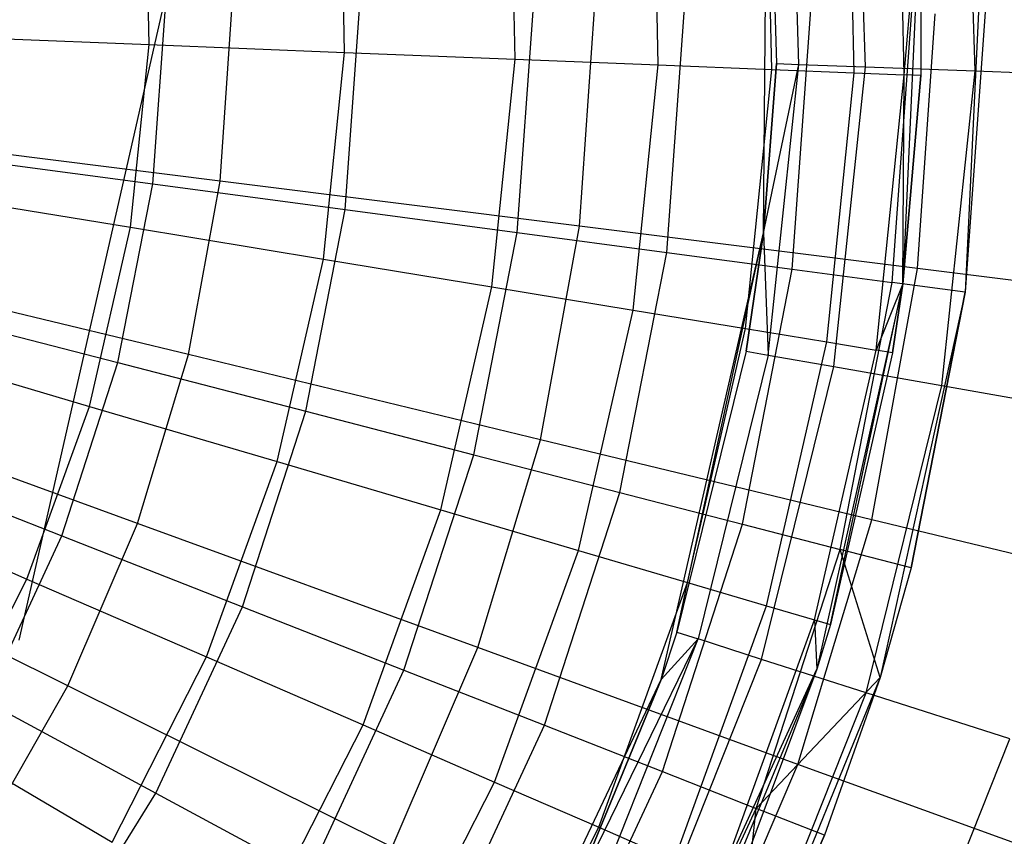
# Model space of a CAD drawing. Extents: x 3 to 49, y 3 to 103.
# Tile 29 of 101: x 27.122 to 27.905, y 25.364 to 26.013. Entities that reach past the tile are written whole.
import ezdxf

# ---------------------------------------------------------------- set-up
doc = ezdxf.new("R2010")
doc.units = 0
doc.header["$LTSCALE"] = 2.54
doc.layers.get('0').update_dxf_attribs({"linetype": 'CONTINUOUS'})

# ---------------------------------------------------------------- blocks, each defined once
blk = doc.blocks.new('HOTEL-MOOD-11782-11790_STL')
at = {"color": 0}
for p, q in [((27.88156, 25.97273, 129.95146), (27.8737, 26.22415, 129.95146)), ((27.88156, 25.97273, 129.95146), (27.8737, 26.22415, 129.95146)), ((27.71329, 25.8441, 128.34176), (27.71649, 26.20844, 128.34176)), ((27.71649, 26.20844, 128.34176), (27.72368, 25.97858, 129.15432)), ((27.71649, 26.20844, 129.15432), (27.72368, 25.97858, 129.15432)), ((27.71649, 26.20844, 128.34176), (27.72368, 25.97858, 129.15432)), ((27.71649, 26.20844, 129.15432), (27.72368, 25.97858, 129.15432)), ((27.74142, 25.97792, 129.42616), (27.73416, 26.21021, 129.42616)), ((27.74142, 25.97792, 129.42616), (27.73416, 26.21021, 129.42616)), ((27.79435, 25.97596, 129.6934), (27.78686, 26.21547, 129.6934)), ((27.79435, 25.97596, 129.6934), (27.78686, 26.21547, 129.6934)), ((27.78542, 25.97126, 124.92124), (27.78076, 26.1863, 124.92124)), ((27.78542, 25.97126, 124.92124), (27.78076, 26.1863, 124.92124)), ((27.82511, 25.96967, 125.13646), (27.82034, 26.1896, 125.13646)), ((27.82511, 25.96967, 125.13646), (27.82034, 26.1896, 125.13646)), ((27.71993, 25.97388, 124.71244), (27.71545, 26.18085, 124.71244)), ((27.71993, 25.97388, 124.71244), (27.71545, 26.18085, 124.71244)), ((27.62961, 25.97748, 124.51313), (27.62537, 26.17333, 124.51313)), ((27.62961, 25.97748, 124.51313), (27.62537, 26.17333, 124.51313)), ((27.51579, 25.98203, 124.32627), (27.51185, 26.16385, 124.32627)), ((27.51579, 25.98203, 124.32627), (27.51185, 26.16385, 124.32627)), ((27.38015, 25.98745, 124.15461), (27.37657, 26.15256, 124.15461)), ((27.38015, 25.98745, 124.15461), (27.37657, 26.15256, 124.15461)), ((27.22469, 25.99366, 124.0007), (27.22153, 26.13962, 124.0007)), ((27.22469, 25.99366, 124.0007), (27.22153, 26.13962, 124.0007)), ((27.83823, 26.11694, 129.6549), (27.8241, 25.8035, 129.6549)), ((27.83823, 26.11694, 129.6549), (27.8241, 25.8035, 129.6549)), ((27.82511, 25.96967, 125.13646), (27.83823, 26.11694, 125.3549)), ((27.82511, 25.96967, 125.13646), (27.83823, 26.11694, 125.3549)), ((27.83823, 26.11694, 129.6549), (27.8384, 25.96914, 125.3549)), ((27.83823, 26.11694, 125.3549), (27.8384, 25.96914, 125.3549)), ((27.83823, 26.11694, 129.6549), (27.8384, 25.96914, 125.3549)), ((27.83823, 26.11694, 125.3549), (27.8384, 25.96914, 125.3549)), ((27.88853, 26.11033, 129.6549), (27.87366, 25.7969, 129.6549)), ((27.88853, 26.11033, 129.6549), (27.87366, 25.7969, 129.6549)), ((27.23983, 26.04099, 3.11801), (27.121, 25.52033, 3.11801)), ((27.23983, 26.04099, 3.31801), (27.121, 25.52033, 3.31801)), ((27.23983, 26.04099, 3.11801), (27.121, 25.52033, 3.11801)), ((27.23983, 26.04099, 3.31801), (27.121, 25.52033, 3.31801)), ((27.22766, 25.88289, 123.88042), (27.23806, 26.02722, 123.88042)), ((27.22766, 25.88289, 123.88042), (27.23806, 26.02722, 123.88042)), ((27.28116, 25.88519, 135.71025), (27.2908, 26.02516, 135.71025)), ((27.28116, 25.88519, 135.71025), (27.2908, 26.02516, 135.71025)), ((27.38058, 25.86253, 124.02053), (27.39232, 26.02544, 124.02053)), ((27.38058, 25.86253, 124.02053), (27.39232, 26.02544, 124.02053)), ((27.51738, 25.84432, 124.1767), (27.53032, 26.02386, 124.1767)), ((27.51738, 25.84432, 124.1767), (27.53032, 26.02386, 124.1767)), ((27.56701, 25.84932, 135.57083), (27.57887, 26.02151, 135.57083)), ((27.56701, 25.84932, 135.57083), (27.57887, 26.02151, 135.57083)), ((27.6364, 25.82848, 124.34703), (27.65038, 26.02248, 124.34703)), ((27.6364, 25.82848, 124.34703), (27.65038, 26.02248, 124.34703)), ((27.73622, 25.8152, 124.52949), (27.75107, 26.02132, 124.52949)), ((27.73622, 25.8152, 124.52949), (27.75107, 26.02132, 124.52949)), ((27.81562, 25.80463, 124.72187), (27.83116, 26.0204, 124.72187)), ((27.81562, 25.80463, 124.72187), (27.83116, 26.0204, 124.72187)), ((27.83591, 25.81557, 135.40056), (27.84986, 26.01808, 135.40056)), ((27.83591, 25.81557, 135.40056), (27.84986, 26.01808, 135.40056)), ((27.88971, 26.01973, 124.92189), (27.87366, 25.7969, 124.92189)), ((27.88971, 26.01973, 124.92189), (27.87366, 25.7969, 124.92189)), ((27.88971, 26.01973, 124.92189), (27.87366, 25.7969, 129.6549)), ((27.88971, 26.01973, 124.92189), (27.87366, 25.7969, 129.6549)), ((27.05172, 26.00057, 123.8668), (27.22469, 25.99366, 124.0007)), ((27.05172, 26.00057, 123.8668), (27.22469, 25.99366, 124.0007)), ((27.2099, 25.84841, 124.0007), (27.22469, 25.99366, 124.0007)), ((27.2099, 25.84841, 124.0007), (27.22469, 25.99366, 124.0007)), ((27.22469, 25.99366, 124.0007), (27.38015, 25.98745, 124.15461)), ((27.22469, 25.99366, 124.0007), (27.38015, 25.98745, 124.15461)), ((27.36341, 25.82315, 124.15461), (27.38015, 25.98745, 124.15461)), ((27.36341, 25.82315, 124.15461), (27.38015, 25.98745, 124.15461)), ((27.38015, 25.98745, 124.15461), (27.51579, 25.98203, 124.32627)), ((27.38015, 25.98745, 124.15461), (27.51579, 25.98203, 124.32627)), ((27.49736, 25.8011, 124.32627), (27.51579, 25.98203, 124.32627)), ((27.49736, 25.8011, 124.32627), (27.51579, 25.98203, 124.32627)), ((27.51579, 25.98203, 124.32627), (27.62961, 25.97748, 124.51313)), ((27.51579, 25.98203, 124.32627), (27.62961, 25.97748, 124.51313)), ((27.60976, 25.7826, 124.51313), (27.62961, 25.97748, 124.51313)), ((27.60976, 25.7826, 124.51313), (27.62961, 25.97748, 124.51313)), ((27.62961, 25.97748, 124.51313), (27.71993, 25.97388, 124.71244)), ((27.62961, 25.97748, 124.51313), (27.71993, 25.97388, 124.71244)), ((27.69895, 25.76792, 124.71244), (27.71993, 25.97388, 124.71244)), ((27.69895, 25.76792, 124.71244), (27.71993, 25.97388, 124.71244)), ((27.71329, 25.8441, 128.34176), (27.72368, 25.97858, 129.15432)), ((27.72368, 25.97858, 129.15432), (27.71329, 25.8441, 129.15432)), ((27.71329, 25.8441, 128.34176), (27.72368, 25.97858, 129.15432)), ((27.72368, 25.97858, 129.15432), (27.71329, 25.8441, 129.15432)), ((27.71329, 25.8441, 129.15432), (27.74142, 25.97792, 129.42616)), ((27.71329, 25.8441, 129.15432), (27.74142, 25.97792, 129.42616)), ((27.71698, 25.74681, 129.42616), (27.74142, 25.97792, 129.42616)), ((27.71698, 25.74681, 129.42616), (27.74142, 25.97792, 129.42616)), ((27.71993, 25.97388, 124.71244), (27.78542, 25.97126, 124.92124)), ((27.71993, 25.97388, 124.71244), (27.78542, 25.97126, 124.92124)), ((27.72368, 25.97858, 129.15432), (27.74142, 25.97792, 129.42616)), ((27.72368, 25.97858, 129.15432), (27.74142, 25.97792, 129.42616)), ((27.74142, 25.97792, 129.42616), (27.79435, 25.97596, 129.6934)), ((27.74142, 25.97792, 129.42616), (27.79435, 25.97596, 129.6934)), ((27.76915, 25.73766, 129.6934), (27.79435, 25.97596, 129.6934)), ((27.76915, 25.73766, 129.6934), (27.79435, 25.97596, 129.6934)), ((27.79435, 25.97596, 129.6934), (27.88156, 25.97273, 129.95146)), ((27.79435, 25.97596, 129.6934), (27.88156, 25.97273, 129.95146)), ((27.76362, 25.75728, 124.92124), (27.78542, 25.97126, 124.92124)), ((27.76362, 25.75728, 124.92124), (27.78542, 25.97126, 124.92124)), ((27.78542, 25.97126, 124.92124), (27.82511, 25.96967, 125.13646)), ((27.78542, 25.97126, 124.92124), (27.82511, 25.96967, 125.13646)), ((27.80281, 25.75083, 125.13646), (27.82511, 25.96967, 125.13646)), ((27.80281, 25.75083, 125.13646), (27.82511, 25.96967, 125.13646)), ((27.8241, 25.8035, 125.3549), (27.82511, 25.96967, 125.13646)), ((27.8241, 25.8035, 125.3549), (27.82511, 25.96967, 125.13646)), ((27.8241, 25.8035, 129.6549), (27.8384, 25.96914, 125.3549)), ((27.8384, 25.96914, 125.3549), (27.8241, 25.8035, 125.3549)), ((27.8241, 25.8035, 129.6549), (27.8384, 25.96914, 125.3549)), ((27.8384, 25.96914, 125.3549), (27.8241, 25.8035, 125.3549)), ((27.8384, 25.96914, 125.3549), (27.82511, 25.96967, 125.13646)), ((27.8384, 25.96914, 125.3549), (27.82511, 25.96967, 125.13646)), ((27.85511, 25.72258, 129.95146), (27.88156, 25.97273, 129.95146)), ((27.85511, 25.72258, 129.95146), (27.88156, 25.97273, 129.95146)), ((27.88156, 25.97273, 129.95146), (28.00157, 25.96828, 130.19598)), ((27.88156, 25.97273, 129.95146), (28.00157, 25.96828, 130.19598)), ((27.28116, 25.88519, 135.71025), (26.98184, 25.92276, 135.81715)), ((27.28116, 25.88519, 135.71025), (26.98184, 25.92276, 135.81715)), ((27.06044, 25.90515, 123.75806), (27.22766, 25.88289, 123.88042)), ((27.06044, 25.90515, 123.75806), (27.22766, 25.88289, 123.88042)), ((27.19994, 25.74086, 123.88042), (27.22766, 25.88289, 123.88042)), ((27.19994, 25.74086, 123.88042), (27.22766, 25.88289, 123.88042)), ((27.22766, 25.88289, 123.88042), (27.38058, 25.86253, 124.02053)), ((27.22766, 25.88289, 123.88042), (27.38058, 25.86253, 124.02053)), ((27.25591, 25.74719, 135.71025), (27.28116, 25.88519, 135.71025)), ((27.25591, 25.74719, 135.71025), (27.28116, 25.88519, 135.71025)), ((27.56701, 25.84932, 135.57083), (27.28116, 25.88519, 135.71025)), ((27.56701, 25.84932, 135.57083), (27.28116, 25.88519, 135.71025)), ((27.03909, 25.87653, 123.8668), (27.2099, 25.84841, 124.0007)), ((27.03909, 25.87653, 123.8668), (27.2099, 25.84841, 124.0007)), ((27.3493, 25.70222, 124.02053), (27.38058, 25.86253, 124.02053)), ((27.3493, 25.70222, 124.02053), (27.38058, 25.86253, 124.02053)), ((27.38058, 25.86253, 124.02053), (27.51738, 25.84432, 124.1767)), ((27.38058, 25.86253, 124.02053), (27.51738, 25.84432, 124.1767)), ((27.17736, 25.70609, 124.0007), (27.2099, 25.84841, 124.0007)), ((27.17736, 25.70609, 124.0007), (27.2099, 25.84841, 124.0007)), ((27.2099, 25.84841, 124.0007), (27.36341, 25.82315, 124.15461)), ((27.2099, 25.84841, 124.0007), (27.36341, 25.82315, 124.15461)), ((27.53595, 25.67953, 135.57083), (27.56701, 25.84932, 135.57083)), ((27.53595, 25.67953, 135.57083), (27.56701, 25.84932, 135.57083)), ((27.83591, 25.81557, 135.40056), (27.56701, 25.84932, 135.57083)), ((27.83591, 25.81557, 135.40056), (27.56701, 25.84932, 135.57083)), ((27.4829, 25.66766, 124.1767), (27.51738, 25.84432, 124.1767)), ((27.4829, 25.66766, 124.1767), (27.51738, 25.84432, 124.1767)), ((27.51738, 25.84432, 124.1767), (27.6364, 25.82848, 124.34703)), ((27.51738, 25.84432, 124.1767), (27.6364, 25.82848, 124.34703)), ((27.63184, 25.48896, 128.34176), (27.71329, 25.8441, 128.34176)), ((27.6444, 25.5266, 129.15432), (27.71329, 25.8441, 128.34176)), ((27.6444, 25.5266, 129.15432), (27.71329, 25.8441, 128.34176)), ((27.71329, 25.8441, 129.15432), (27.6995, 25.74988, 129.15432)), ((27.6995, 25.74988, 129.15432), (27.71329, 25.8441, 128.34176)), ((27.6995, 25.74988, 129.15432), (27.71329, 25.8441, 128.34176)), ((27.71329, 25.8441, 129.15432), (27.6995, 25.74988, 129.15432)), ((27.71329, 25.8441, 129.15432), (27.71329, 25.8441, 128.34176)), ((27.71329, 25.8441, 129.15432), (27.71329, 25.8441, 128.34176)), ((27.71329, 25.8441, 129.15432), (27.71698, 25.74681, 129.42616)), ((27.71329, 25.8441, 129.15432), (27.71698, 25.74681, 129.42616)), ((27.59915, 25.63759, 124.34703), (27.6364, 25.82848, 124.34703)), ((27.59915, 25.63759, 124.34703), (27.6364, 25.82848, 124.34703)), ((27.6364, 25.82848, 124.34703), (27.73622, 25.8152, 124.52949)), ((27.6364, 25.82848, 124.34703), (27.73622, 25.8152, 124.52949)), ((27.25591, 25.74719, 135.71025), (26.96268, 25.81804, 135.81715)), ((27.25591, 25.74719, 135.71025), (26.96268, 25.81804, 135.81715)), ((27.32661, 25.66215, 124.15461), (27.36341, 25.82315, 124.15461)), ((27.32661, 25.66215, 124.15461), (27.36341, 25.82315, 124.15461)), ((27.36341, 25.82315, 124.15461), (27.49736, 25.8011, 124.32627)), ((27.36341, 25.82315, 124.15461), (27.49736, 25.8011, 124.32627)), ((27.69663, 25.61237, 124.52949), (27.73622, 25.8152, 124.52949)), ((27.69663, 25.61237, 124.52949), (27.73622, 25.8152, 124.52949)), ((27.73622, 25.8152, 124.52949), (27.81562, 25.80463, 124.72187)), ((27.73622, 25.8152, 124.52949), (27.81562, 25.80463, 124.72187)), ((27.79938, 25.61589, 135.40056), (27.83591, 25.81557, 135.40056)), ((27.79938, 25.61589, 135.40056), (27.83591, 25.81557, 135.40056)), ((28.0846, 25.78435, 135.20151), (27.83591, 25.81557, 135.40056)), ((28.0846, 25.78435, 135.20151), (27.83591, 25.81557, 135.40056)), ((27.8241, 25.8035, 129.6549), (27.75575, 25.49727, 129.6549)), ((27.8241, 25.8035, 129.6549), (27.75575, 25.49727, 129.6549)), ((27.76655, 25.53262, 125.3549), (27.8241, 25.8035, 129.6549)), ((27.76655, 25.53262, 125.3549), (27.8241, 25.8035, 129.6549)), ((27.77418, 25.5923, 124.72187), (27.81562, 25.80463, 124.72187)), ((27.77418, 25.5923, 124.72187), (27.81562, 25.80463, 124.72187)), ((27.8241, 25.8035, 125.3549), (27.80281, 25.75083, 125.13646)), ((27.8241, 25.8035, 125.3549), (27.80281, 25.75083, 125.13646)), ((27.87366, 25.7969, 124.92189), (27.81562, 25.80463, 124.72187)), ((27.87366, 25.7969, 124.92189), (27.81562, 25.80463, 124.72187)), ((27.8241, 25.8035, 125.3549), (27.81594, 25.74867, 125.3549)), ((27.81594, 25.74867, 125.3549), (27.8241, 25.8035, 129.6549)), ((27.81594, 25.74867, 125.3549), (27.8241, 25.8035, 129.6549)), ((27.8241, 25.8035, 125.3549), (27.81594, 25.74867, 125.3549)), ((27.8241, 25.8035, 125.3549), (27.8241, 25.8035, 129.6549)), ((27.8241, 25.8035, 125.3549), (27.8241, 25.8035, 129.6549)), ((27.45683, 25.62381, 124.32627), (27.49736, 25.8011, 124.32627)), ((27.45683, 25.62381, 124.32627), (27.49736, 25.8011, 124.32627)), ((27.49736, 25.8011, 124.32627), (27.60976, 25.7826, 124.51313)), ((27.49736, 25.8011, 124.32627), (27.60976, 25.7826, 124.51313)), ((27.87366, 25.7969, 129.6549), (27.80603, 25.4905, 129.6549)), ((27.87366, 25.7969, 129.6549), (27.80603, 25.4905, 129.6549)), ((27.87366, 25.7969, 124.92189), (27.83087, 25.57764, 124.92189)), ((27.83087, 25.57764, 124.92189), (27.87366, 25.7969, 129.6549)), ((27.87366, 25.7969, 124.92189), (27.83087, 25.57764, 124.92189)), ((27.83087, 25.57764, 124.92189), (27.87366, 25.7969, 129.6549)), ((27.87366, 25.7969, 124.92189), (27.87366, 25.7969, 129.6549)), ((27.87366, 25.7969, 124.92189), (27.87366, 25.7969, 129.6549)), ((27.03662, 25.78311, 123.75806), (27.19994, 25.74086, 123.88042)), ((27.03662, 25.78311, 123.75806), (27.19994, 25.74086, 123.88042)), ((27.5661, 25.59163, 124.51313), (27.60976, 25.7826, 124.51313)), ((27.5661, 25.59163, 124.51313), (27.60976, 25.7826, 124.51313)), ((27.60976, 25.7826, 124.51313), (27.69895, 25.76792, 124.71244)), ((27.60976, 25.7826, 124.51313), (27.69895, 25.76792, 124.71244)), ((27.65282, 25.5661, 124.71244), (27.69895, 25.76792, 124.71244)), ((27.65282, 25.5661, 124.71244), (27.69895, 25.76792, 124.71244)), ((27.69895, 25.76792, 124.71244), (27.76362, 25.75728, 124.92124)), ((27.69895, 25.76792, 124.71244), (27.76362, 25.75728, 124.92124)), ((27.0113, 25.75498, 123.8668), (27.17736, 25.70609, 124.0007)), ((27.0113, 25.75498, 123.8668), (27.17736, 25.70609, 124.0007)), ((27.71569, 25.54759, 124.92124), (27.76362, 25.75728, 124.92124)), ((27.71569, 25.54759, 124.92124), (27.76362, 25.75728, 124.92124)), ((27.76362, 25.75728, 124.92124), (27.80281, 25.75083, 125.13646)), ((27.76362, 25.75728, 124.92124), (27.80281, 25.75083, 125.13646)), ((27.21537, 25.61288, 135.71025), (27.25591, 25.74719, 135.71025)), ((27.21537, 25.61288, 135.71025), (27.25591, 25.74719, 135.71025)), ((27.53595, 25.67953, 135.57083), (27.25591, 25.74719, 135.71025)), ((27.53595, 25.67953, 135.57083), (27.25591, 25.74719, 135.71025)), ((27.6995, 25.74988, 129.15432), (27.6444, 25.5266, 129.15432)), ((27.6995, 25.74988, 129.15432), (27.6444, 25.5266, 129.15432)), ((27.71698, 25.74681, 129.42616), (27.6613, 25.52118, 129.42616)), ((27.71698, 25.74681, 129.42616), (27.6613, 25.52118, 129.42616)), ((27.6995, 25.74988, 129.15432), (27.71698, 25.74681, 129.42616)), ((27.6995, 25.74988, 129.15432), (27.71698, 25.74681, 129.42616)), ((27.71698, 25.74681, 129.42616), (27.76915, 25.73766, 129.6934)), ((27.71698, 25.74681, 129.42616), (27.76915, 25.73766, 129.6934)), ((27.75379, 25.53638, 125.13646), (27.80281, 25.75083, 125.13646)), ((27.75379, 25.53638, 125.13646), (27.80281, 25.75083, 125.13646)), ((27.81594, 25.74867, 125.3549), (27.76655, 25.53262, 125.3549)), ((27.81594, 25.74867, 125.3549), (27.76655, 25.53262, 125.3549)), ((27.81594, 25.74867, 125.3549), (27.80281, 25.75083, 125.13646)), ((27.81594, 25.74867, 125.3549), (27.80281, 25.75083, 125.13646)), ((27.1553, 25.60322, 123.88042), (27.19994, 25.74086, 123.88042)), ((27.1553, 25.60322, 123.88042), (27.19994, 25.74086, 123.88042)), ((27.19994, 25.74086, 123.88042), (27.3493, 25.70222, 124.02053)), ((27.19994, 25.74086, 123.88042), (27.3493, 25.70222, 124.02053)), ((27.71174, 25.50501, 129.6934), (27.76915, 25.73766, 129.6934)), ((27.71174, 25.50501, 129.6934), (27.76915, 25.73766, 129.6934)), ((27.76915, 25.73766, 129.6934), (27.85511, 25.72258, 129.95146)), ((27.76915, 25.73766, 129.6934), (27.85511, 25.72258, 129.95146)), ((27.21537, 25.61288, 135.71025), (26.93191, 25.71611, 135.81715)), ((27.21537, 25.61288, 135.71025), (26.93191, 25.71611, 135.81715)), ((27.79485, 25.47837, 129.95146), (27.85511, 25.72258, 129.95146)), ((27.79485, 25.47837, 129.95146), (27.85511, 25.72258, 129.95146)), ((27.85511, 25.72258, 129.95146), (27.9734, 25.70183, 130.19598)), ((27.85511, 25.72258, 129.95146), (27.9734, 25.70183, 130.19598)), ((27.12758, 25.56884, 124.0007), (27.17736, 25.70609, 124.0007)), ((27.12758, 25.56884, 124.0007), (27.17736, 25.70609, 124.0007)), ((27.17736, 25.70609, 124.0007), (27.32661, 25.66215, 124.15461)), ((27.17736, 25.70609, 124.0007), (27.32661, 25.66215, 124.15461)), ((27.29892, 25.54686, 124.02053), (27.3493, 25.70222, 124.02053)), ((27.29892, 25.54686, 124.02053), (27.3493, 25.70222, 124.02053)), ((27.3493, 25.70222, 124.02053), (27.4829, 25.66766, 124.1767)), ((27.3493, 25.70222, 124.02053), (27.4829, 25.66766, 124.1767)), ((27.48607, 25.51429, 135.57083), (27.53595, 25.67953, 135.57083)), ((27.48607, 25.51429, 135.57083), (27.53595, 25.67953, 135.57083)), ((27.79938, 25.61589, 135.40056), (27.53595, 25.67953, 135.57083)), ((27.79938, 25.61589, 135.40056), (27.53595, 25.67953, 135.57083)), ((26.99827, 25.66485, 123.75806), (27.1553, 25.60322, 123.88042)), ((26.99827, 25.66485, 123.75806), (27.1553, 25.60322, 123.88042)), ((27.2703, 25.50689, 124.15461), (27.32661, 25.66215, 124.15461)), ((27.2703, 25.50689, 124.15461), (27.32661, 25.66215, 124.15461)), ((27.32661, 25.66215, 124.15461), (27.45683, 25.62381, 124.32627)), ((27.32661, 25.66215, 124.15461), (27.45683, 25.62381, 124.32627)), ((27.42738, 25.49644, 124.1767), (27.4829, 25.66766, 124.1767)), ((27.42738, 25.49644, 124.1767), (27.4829, 25.66766, 124.1767)), ((27.4829, 25.66766, 124.1767), (27.59915, 25.63759, 124.34703)), ((27.4829, 25.66766, 124.1767), (27.59915, 25.63759, 124.34703)), ((26.96879, 25.63776, 123.8668), (27.12758, 25.56884, 124.0007)), ((26.96879, 25.63776, 123.8668), (27.12758, 25.56884, 124.0007)), ((27.53915, 25.45257, 124.34703), (27.59915, 25.63759, 124.34703)), ((27.53915, 25.45257, 124.34703), (27.59915, 25.63759, 124.34703)), ((27.59915, 25.63759, 124.34703), (27.69663, 25.61237, 124.52949)), ((27.59915, 25.63759, 124.34703), (27.69663, 25.61237, 124.52949)), ((27.39482, 25.45284, 124.32627), (27.45683, 25.62381, 124.32627)), ((27.39482, 25.45284, 124.32627), (27.45683, 25.62381, 124.32627)), ((27.45683, 25.62381, 124.32627), (27.5661, 25.59163, 124.51313)), ((27.45683, 25.62381, 124.32627), (27.5661, 25.59163, 124.51313)), ((27.16005, 25.48395, 135.71025), (26.88993, 25.61827, 135.81715)), ((27.16005, 25.48395, 135.71025), (26.88993, 25.61827, 135.81715)), ((27.74072, 25.42155, 135.40056), (27.79938, 25.61589, 135.40056)), ((27.74072, 25.42155, 135.40056), (27.79938, 25.61589, 135.40056)), ((28.04301, 25.55703, 135.20151), (27.79938, 25.61589, 135.40056)), ((28.04301, 25.55703, 135.20151), (27.79938, 25.61589, 135.40056)), ((27.16005, 25.48395, 135.71025), (27.21537, 25.61288, 135.71025)), ((27.16005, 25.48395, 135.71025), (27.21537, 25.61288, 135.71025)), ((27.48607, 25.51429, 135.57083), (27.21537, 25.61288, 135.71025)), ((27.48607, 25.51429, 135.57083), (27.21537, 25.61288, 135.71025)), ((27.63289, 25.41579, 124.52949), (27.69663, 25.61237, 124.52949)), ((27.63289, 25.41579, 124.52949), (27.69663, 25.61237, 124.52949)), ((27.69663, 25.61237, 124.52949), (27.77418, 25.5923, 124.72187)), ((27.69663, 25.61237, 124.52949), (27.77418, 25.5923, 124.72187)), ((27.0944, 25.47195, 123.88042), (27.1553, 25.60322, 123.88042)), ((27.0944, 25.47195, 123.88042), (27.1553, 25.60322, 123.88042)), ((27.1553, 25.60322, 123.88042), (27.29892, 25.54686, 124.02053)), ((27.1553, 25.60322, 123.88042), (27.29892, 25.54686, 124.02053)), ((27.49932, 25.40748, 124.51313), (27.5661, 25.59163, 124.51313)), ((27.49932, 25.40748, 124.51313), (27.5661, 25.59163, 124.51313)), ((27.5661, 25.59163, 124.51313), (27.65282, 25.5661, 124.71244)), ((27.5661, 25.59163, 124.51313), (27.65282, 25.5661, 124.71244)), ((27.70745, 25.38652, 124.72187), (27.77418, 25.5923, 124.72187)), ((27.70745, 25.38652, 124.72187), (27.77418, 25.5923, 124.72187)), ((27.83087, 25.57764, 124.92189), (27.77418, 25.5923, 124.72187)), ((27.83087, 25.57764, 124.92189), (27.77418, 25.5923, 124.72187)), ((27.80603, 25.4905, 124.92189), (27.77418, 25.5923, 124.72187)), ((27.80603, 25.4905, 124.92189), (27.77418, 25.5923, 124.72187)), ((27.83087, 25.57764, 124.92189), (27.80603, 25.4905, 124.92189)), ((27.83087, 25.57764, 124.92189), (27.80603, 25.4905, 124.92189)), ((27.83087, 25.57764, 124.92189), (27.80603, 25.4905, 129.6549)), ((27.83087, 25.57764, 124.92189), (27.80603, 25.4905, 129.6549)), ((27.06132, 25.43874, 124.0007), (27.12758, 25.56884, 124.0007)), ((27.06132, 25.43874, 124.0007), (27.12758, 25.56884, 124.0007)), ((27.12758, 25.56884, 124.0007), (27.2703, 25.50689, 124.15461)), ((27.12758, 25.56884, 124.0007), (27.2703, 25.50689, 124.15461)), ((27.58224, 25.37149, 124.71244), (27.65282, 25.5661, 124.71244)), ((27.58224, 25.37149, 124.71244), (27.65282, 25.5661, 124.71244)), ((27.65282, 25.5661, 124.71244), (27.71569, 25.54759, 124.92124)), ((27.65282, 25.5661, 124.71244), (27.71569, 25.54759, 124.92124)), ((27.23018, 25.39869, 124.02053), (27.29892, 25.54686, 124.02053)), ((27.23018, 25.39869, 124.02053), (27.29892, 25.54686, 124.02053)), ((27.29892, 25.54686, 124.02053), (27.42738, 25.49644, 124.1767)), ((27.29892, 25.54686, 124.02053), (27.42738, 25.49644, 124.1767)), ((27.64236, 25.34539, 124.92124), (27.71569, 25.54759, 124.92124)), ((27.64236, 25.34539, 124.92124), (27.71569, 25.54759, 124.92124)), ((27.71569, 25.54759, 124.92124), (27.75379, 25.53638, 125.13646)), ((27.71569, 25.54759, 124.92124), (27.75379, 25.53638, 125.13646)), ((27.67879, 25.32958, 125.13646), (27.75379, 25.53638, 125.13646)), ((27.67879, 25.32958, 125.13646), (27.75379, 25.53638, 125.13646)), ((27.75379, 25.53638, 125.13646), (27.76655, 25.53262, 125.3549)), ((27.75379, 25.53638, 125.13646), (27.76655, 25.53262, 125.3549)), ((27.75379, 25.53638, 125.13646), (27.75575, 25.49727, 125.3549)), ((27.75379, 25.53638, 125.13646), (27.75575, 25.49727, 125.3549)), ((27.76655, 25.53262, 125.3549), (27.75575, 25.49727, 129.6549)), ((27.76655, 25.53262, 125.3549), (27.75575, 25.49727, 129.6549)), ((27.76655, 25.53262, 125.3549), (27.75575, 25.49727, 125.3549)), ((27.76655, 25.53262, 125.3549), (27.75575, 25.49727, 125.3549)), ((27.55941, 25.3129, 129.15432), (27.6613, 25.52118, 129.42616)), ((27.55941, 25.3129, 129.15432), (27.6613, 25.52118, 129.42616)), ((27.57542, 25.30523, 129.42616), (27.6613, 25.52118, 129.42616)), ((27.57542, 25.30523, 129.42616), (27.6613, 25.52118, 129.42616)), ((27.6444, 25.5266, 129.15432), (27.63184, 25.48896, 128.34176)), ((27.6444, 25.5266, 129.15432), (27.63184, 25.48896, 129.15432)), ((27.6444, 25.5266, 129.15432), (27.63184, 25.48896, 128.34176)), ((27.6444, 25.5266, 129.15432), (27.63184, 25.48896, 129.15432)), ((27.6613, 25.52118, 129.42616), (27.63184, 25.48896, 129.15432)), ((27.6613, 25.52118, 129.42616), (27.63184, 25.48896, 129.15432)), ((27.6444, 25.5266, 129.15432), (27.6613, 25.52118, 129.42616)), ((27.6444, 25.5266, 129.15432), (27.6613, 25.52118, 129.42616)), ((27.71174, 25.50501, 129.6934), (27.6613, 25.52118, 129.42616)), ((27.71174, 25.50501, 129.6934), (27.6613, 25.52118, 129.42616)), ((27.41801, 25.35568, 135.57083), (27.48607, 25.51429, 135.57083)), ((27.41801, 25.35568, 135.57083), (27.48607, 25.51429, 135.57083)), ((27.74072, 25.42155, 135.40056), (27.48607, 25.51429, 135.57083)), ((27.74072, 25.42155, 135.40056), (27.48607, 25.51429, 135.57083)), ((27.19534, 25.35973, 124.15461), (27.2703, 25.50689, 124.15461)), ((27.19534, 25.35973, 124.15461), (27.2703, 25.50689, 124.15461)), ((27.2703, 25.50689, 124.15461), (27.39482, 25.45284, 124.32627)), ((27.2703, 25.50689, 124.15461), (27.39482, 25.45284, 124.32627)), ((27.62318, 25.28235, 129.6934), (27.71174, 25.50501, 129.6934)), ((27.62318, 25.28235, 129.6934), (27.71174, 25.50501, 129.6934)), ((27.79485, 25.47837, 129.95146), (27.71174, 25.50501, 129.6934)), ((27.79485, 25.47837, 129.95146), (27.71174, 25.50501, 129.6934)), ((27.35163, 25.33316, 124.1767), (27.42738, 25.49644, 124.1767)), ((27.35163, 25.33316, 124.1767), (27.42738, 25.49644, 124.1767)), ((27.42738, 25.49644, 124.1767), (27.53915, 25.45257, 124.34703)), ((27.42738, 25.49644, 124.1767), (27.53915, 25.45257, 124.34703)), ((27.75575, 25.49727, 129.6549), (27.63527, 25.20757, 129.6549)), ((27.75575, 25.49727, 129.6549), (27.63527, 25.20757, 129.6549)), ((27.67879, 25.32958, 125.13646), (27.75575, 25.49727, 125.3549)), ((27.67879, 25.32958, 125.13646), (27.75575, 25.49727, 125.3549)), ((27.75575, 25.49727, 129.6549), (27.69099, 25.32428, 125.3549)), ((27.75575, 25.49727, 125.3549), (27.69099, 25.32428, 125.3549)), ((27.75575, 25.49727, 129.6549), (27.69099, 25.32428, 125.3549)), ((27.75575, 25.49727, 125.3549), (27.69099, 25.32428, 125.3549)), ((27.75575, 25.49727, 125.3549), (27.75575, 25.49727, 129.6549)), ((27.75575, 25.49727, 125.3549), (27.75575, 25.49727, 129.6549)), ((27.47595, 25.15963, 128.34176), (27.63184, 25.48896, 128.34176)), ((27.63184, 25.48896, 129.15432), (27.55941, 25.3129, 129.15432)), ((27.55941, 25.3129, 129.15432), (27.63184, 25.48896, 128.34176)), ((27.55941, 25.3129, 129.15432), (27.63184, 25.48896, 128.34176)), ((27.63184, 25.48896, 129.15432), (27.55941, 25.3129, 129.15432)), ((27.63184, 25.48896, 129.15432), (27.63184, 25.48896, 128.34176)), ((27.63184, 25.48896, 129.15432), (27.63184, 25.48896, 128.34176)), ((27.80603, 25.4905, 129.6549), (27.68759, 25.19993, 129.6549)), ((27.80603, 25.4905, 129.6549), (27.68759, 25.19993, 129.6549)), ((27.80603, 25.4905, 124.92189), (27.70745, 25.38652, 124.72187)), ((27.80603, 25.4905, 124.92189), (27.70745, 25.38652, 124.72187)), ((27.80603, 25.4905, 124.92189), (27.76196, 25.36513, 124.92189)), ((27.80603, 25.4905, 129.6549), (27.76196, 25.36513, 124.92189)), ((27.80603, 25.4905, 124.92189), (27.76196, 25.36513, 124.92189)), ((27.80603, 25.4905, 129.6549), (27.76196, 25.36513, 124.92189)), ((27.80603, 25.4905, 129.6549), (27.80603, 25.4905, 124.92189)), ((27.80603, 25.4905, 129.6549), (27.80603, 25.4905, 124.92189)), ((27.09063, 25.36203, 135.71025), (27.16005, 25.48395, 135.71025)), ((27.09063, 25.36203, 135.71025), (27.16005, 25.48395, 135.71025)), ((27.41801, 25.35568, 135.57083), (27.16005, 25.48395, 135.71025)), ((27.41801, 25.35568, 135.57083), (27.16005, 25.48395, 135.71025)), ((27.70189, 25.24464, 129.95146), (27.79485, 25.47837, 129.95146)), ((27.70189, 25.24464, 129.95146), (27.79485, 25.47837, 129.95146)), ((27.90921, 25.44171, 130.19598), (27.79485, 25.47837, 129.95146)), ((27.90921, 25.44171, 130.19598), (27.79485, 25.47837, 129.95146)), ((27.0944, 25.47195, 123.88042), (27.23018, 25.39869, 124.02053)), ((27.0944, 25.47195, 123.88042), (27.23018, 25.39869, 124.02053)), ((27.31227, 25.29078, 124.32627), (27.39482, 25.45284, 124.32627)), ((27.31227, 25.29078, 124.32627), (27.39482, 25.45284, 124.32627)), ((27.39482, 25.45284, 124.32627), (27.49932, 25.40748, 124.51313)), ((27.39482, 25.45284, 124.32627), (27.49932, 25.40748, 124.51313)), ((27.45729, 25.27614, 124.34703), (27.53915, 25.45257, 124.34703)), ((27.45729, 25.27614, 124.34703), (27.53915, 25.45257, 124.34703)), ((27.53915, 25.45257, 124.34703), (27.63289, 25.41579, 124.52949)), ((27.53915, 25.45257, 124.34703), (27.63289, 25.41579, 124.52949)), ((27.8102, 25.19274, 130.19598), (27.90921, 25.44171, 130.19598)), ((27.8102, 25.19274, 130.19598), (27.90921, 25.44171, 130.19598)), ((27.06132, 25.43874, 124.0007), (27.19534, 25.35973, 124.15461)), ((27.06132, 25.43874, 124.0007), (27.19534, 25.35973, 124.15461)), ((27.66067, 25.23501, 135.40056), (27.74072, 25.42155, 135.40056)), ((27.66067, 25.23501, 135.40056), (27.74072, 25.42155, 135.40056)), ((27.97623, 25.33579, 135.20151), (27.74072, 25.42155, 135.40056)), ((27.97623, 25.33579, 135.20151), (27.74072, 25.42155, 135.40056)), ((27.54591, 25.22832, 124.52949), (27.63289, 25.41579, 124.52949)), ((27.54591, 25.22832, 124.52949), (27.63289, 25.41579, 124.52949)), ((27.63289, 25.41579, 124.52949), (27.70745, 25.38652, 124.72187)), ((27.63289, 25.41579, 124.52949), (27.70745, 25.38652, 124.72187)), ((27.4104, 25.23293, 124.51313), (27.49932, 25.40748, 124.51313)), ((27.4104, 25.23293, 124.51313), (27.49932, 25.40748, 124.51313)), ((27.49932, 25.40748, 124.51313), (27.58224, 25.37149, 124.71244)), ((27.49932, 25.40748, 124.51313), (27.58224, 25.37149, 124.71244)), ((27.14408, 25.2599, 124.02053), (27.23018, 25.39869, 124.02053)), ((27.14408, 25.2599, 124.02053), (27.23018, 25.39869, 124.02053)), ((27.23018, 25.39869, 124.02053), (27.35163, 25.33316, 124.1767)), ((27.23018, 25.39869, 124.02053), (27.35163, 25.33316, 124.1767)), ((27.61641, 25.19028, 124.72187), (27.70745, 25.38652, 124.72187)), ((27.61641, 25.19028, 124.72187), (27.70745, 25.38652, 124.72187)), ((27.68759, 25.19993, 124.92189), (27.70745, 25.38652, 124.72187)), ((27.68759, 25.19993, 124.92189), (27.70745, 25.38652, 124.72187)), ((27.76196, 25.36513, 124.92189), (27.70745, 25.38652, 124.72187)), ((27.76196, 25.36513, 124.92189), (27.70745, 25.38652, 124.72187)), ((27.48827, 25.18702, 124.71244), (27.58224, 25.37149, 124.71244)), ((27.48827, 25.18702, 124.71244), (27.58224, 25.37149, 124.71244)), ((27.58224, 25.37149, 124.71244), (27.64236, 25.34539, 124.92124)), ((27.58224, 25.37149, 124.71244), (27.64236, 25.34539, 124.92124)), ((27.76196, 25.36513, 124.92189), (27.68759, 25.19993, 124.92189)), ((27.68759, 25.19993, 129.6549), (27.76196, 25.36513, 124.92189)), ((27.68759, 25.19993, 129.6549), (27.76196, 25.36513, 124.92189)), ((27.76196, 25.36513, 124.92189), (27.68759, 25.19993, 124.92189))]:
    blk.add_line(p, q, dxfattribs=at)

msp = doc.modelspace()

# ---------------------------------------------------------------- block references
at = {"color": 0}
msp.add_blockref('HOTEL-MOOD-11782-11790_STL', (0, 0), dxfattribs=at)

doc.saveas('drawing.dxf')
